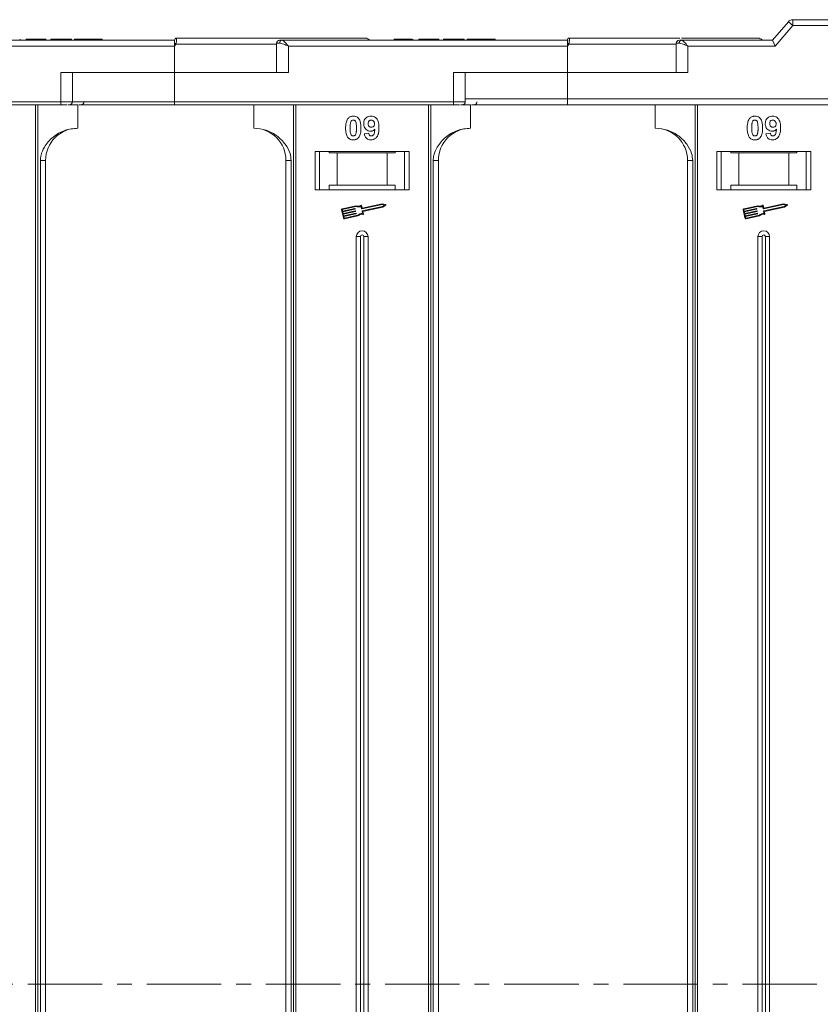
# Model space of a CAD drawing. Header units: millimetres. Extents: x -956 to 636, y -192 to 923.
# Tile 32 of 75: x 266 to 402, y 190 to 358. Entities that reach past the tile are written whole.
import ezdxf

# ---------------------------------------------------------------- set-up
doc = ezdxf.new("R2010")
doc.units = ezdxf.units.MM
doc.linetypes.add('CENTERX2', pattern=[20.32, 12.7, -2.54, 2.54, -2.54])

msp = doc.modelspace()

# ---------------------------------------------------------------- linework, layer by layer
at = {"color": 7, "linetype": 'Continuous', "lineweight": 15}
for p, q in [((397.579, 356.677), (397.579, 357.677)), ((450.119, 357.677), (397.579, 357.677)), ((396.82, 357.328), (394.119, 354.177)), ((394.579, 353.177), (397.579, 356.677)), ((397.579, 356.677), (396.82, 357.328)), ((397.579, 356.677), (450.119, 356.677)), ((265.76, 354.177), (265.76, 354.377)), ((266.786, 354.177), (266.786, 354.377)), ((266.786, 354.377), (267.747, 354.377)), ((267.747, 354.377), (267.747, 354.177)), ((267.747, 354.377), (269.863, 354.377)), ((269.863, 354.377), (269.863, 354.177)), ((269.863, 354.377), (270.183, 354.377)), ((270.183, 354.377), (270.183, 354.177)), ((271.017, 354.177), (271.017, 354.377)), ((271.017, 354.377), (274.542, 354.377)), ((274.542, 354.377), (274.542, 354.177)), ((275.055, 354.377), (275.055, 354.177)), ((277.434, 354.177), (277.434, 354.377)), ((279.799, 354.177), (279.799, 354.377)), ((292.469, 354.527), (292.469, 354.527)), ((329.555, 354.377), (329.555, 354.177)), ((331.1, 354.177), (331.1, 354.377)), ((332.651, 354.177), (332.651, 354.377)), ((332.76, 354.177), (332.76, 354.377)), ((333.786, 354.177), (333.786, 354.377)), ((333.786, 354.377), (334.747, 354.377)), ((334.747, 354.377), (334.747, 354.177)), ((334.747, 354.377), (336.863, 354.377)), ((336.863, 354.377), (336.863, 354.177)), ((336.863, 354.377), (337.183, 354.377)), ((337.183, 354.377), (337.183, 354.177)), ((338.017, 354.377), (341.542, 354.377)), ((338.017, 354.177), (338.017, 354.377)), ((341.542, 354.377), (341.542, 354.177)), ((342.055, 354.377), (342.055, 354.177)), ((344.434, 354.177), (344.434, 354.377)), ((346.799, 354.177), (346.799, 354.377)), ((359.469, 354.527), (359.469, 354.527)), ((292.119, 354.177), (243.413, 354.177)), ((244.531, 353.177), (292.119, 353.177)), ((292.119, 354.175), (292.119, 354.177)), ((292.353, 353.527), (292.119, 353.177)), ((292.119, 353.177), (292.119, 348.677)), ((309.531, 353.527), (292.353, 353.527)), ((309.531, 353.677), (309.531, 348.677)), ((310.04, 353.677), (309.531, 353.677)), ((359.119, 354.177), (310.413, 354.177)), ((311.531, 353.177), (359.119, 353.177)), ((311.531, 348.677), (311.531, 353.177)), ((359.119, 354.175), (359.119, 354.177)), ((359.353, 353.527), (359.119, 353.177)), ((359.119, 353.177), (359.119, 348.677)), ((377.682, 353.527), (359.353, 353.527)), ((377.682, 353.677), (377.682, 348.677)), ((378.191, 353.677), (377.682, 353.677)), ((394.119, 354.177), (378.564, 354.177)), ((379.682, 353.177), (394.579, 353.177)), ((379.682, 348.677), (379.682, 353.177)), ((394.119, 354.177), (394.579, 353.177)), ((272.707, 348.677), (272.707, 343.677)), ((292.119, 348.677), (272.707, 348.677)), ((274.707, 343.677), (274.707, 348.677)), ((292.119, 343.677), (292.119, 348.677)), ((292.119, 348.677), (311.531, 348.677)), ((339.707, 348.677), (339.707, 343.677)), ((359.119, 348.677), (339.707, 348.677)), ((341.707, 343.677), (341.707, 348.677)), ((359.119, 344.177), (359.119, 348.677)), ((359.119, 348.677), (379.682, 348.677)), ((272.707, 343.677), (225.119, 343.677)), ((225.119, 343.177), (272.707, 343.177)), ((268.407, 343.177), (268.407, 193.177)), ((268.826, 193.177), (268.826, 343.177)), ((272.707, 343.677), (272.707, 343.177)), ((274.707, 343.677), (272.707, 343.677)), ((273.914, 343.177), (275.619, 343.177)), ((292.119, 343.677), (274.707, 343.677)), ((275.619, 339.177), (275.619, 343.177)), ((339.707, 343.677), (292.119, 343.677)), ((292.119, 343.677), (292.119, 343.177)), ((292.119, 343.177), (339.707, 343.177)), ((305.619, 343.177), (305.619, 339.177)), ((312.412, 343.177), (312.412, 193.177)), ((312.831, 193.177), (312.831, 343.177)), ((335.407, 343.177), (335.407, 193.177)), ((335.826, 193.177), (335.826, 343.177)), ((339.707, 343.677), (339.707, 343.177)), ((341.707, 343.677), (339.707, 343.677)), ((340.914, 343.177), (342.619, 343.177)), ((359.119, 344.177), (341.707, 344.177)), ((342.619, 339.177), (342.619, 343.177)), ((450.119, 344.177), (359.119, 344.177)), ((359.119, 343.177), (359.119, 344.177)), ((450.119, 343.177), (359.119, 343.177)), ((374.119, 343.177), (374.119, 339.177)), ((380.912, 343.177), (380.912, 193.177)), ((381.331, 193.177), (381.331, 343.177)), ((324.478, 338.221), (325.247, 338.305)), ((392.978, 338.221), (393.747, 338.305)), ((332.119, 335.177), (316.119, 335.177)), ((316.119, 335.177), (316.119, 328.677)), ((316.869, 328.677), (316.869, 335.177)), ((318.505, 334.977), (318.505, 335.177)), ((318.505, 334.977), (319.869, 334.977)), ((319.869, 334.977), (319.869, 329.477)), ((328.369, 334.977), (319.869, 334.977)), ((328.369, 329.477), (328.369, 334.977)), ((328.369, 334.977), (329.733, 334.977)), ((329.733, 335.177), (329.733, 334.977)), ((331.369, 335.177), (331.369, 328.677)), ((332.119, 328.677), (332.119, 335.177)), ((400.619, 335.177), (384.619, 335.177)), ((384.619, 335.177), (384.619, 328.677)), ((385.369, 335.177), (385.369, 328.677)), ((387.005, 334.977), (387.005, 335.177)), ((388.369, 334.977), (387.005, 334.977)), ((388.369, 329.477), (388.369, 334.977)), ((396.869, 334.977), (388.369, 334.977)), ((396.869, 334.977), (396.869, 329.477)), ((398.233, 334.977), (396.869, 334.977)), ((398.233, 335.177), (398.233, 334.977)), ((399.869, 328.677), (399.869, 335.177)), ((400.619, 328.677), (400.619, 335.177)), ((269.234, 333.677), (269.234, 193.177)), ((270.119, 333.677), (269.234, 333.677)), ((270.119, 193.177), (270.119, 333.677)), ((311.119, 333.677), (312.005, 333.677)), ((311.119, 333.677), (311.119, 193.177)), ((312.005, 193.177), (312.005, 333.677)), ((336.234, 333.677), (336.234, 193.177)), ((337.119, 333.677), (336.234, 333.677)), ((337.119, 193.177), (337.119, 333.677)), ((379.619, 333.677), (380.505, 333.677)), ((379.619, 333.677), (379.619, 193.177)), ((380.505, 193.177), (380.505, 333.677)), ((319.869, 329.477), (318.505, 329.477)), ((318.505, 329.477), (318.505, 328.677)), ((328.369, 329.477), (319.869, 329.477)), ((329.733, 329.477), (328.369, 329.477)), ((329.733, 328.677), (329.733, 329.477)), ((387.005, 329.477), (388.369, 329.477)), ((387.005, 328.677), (387.005, 329.477)), ((388.369, 329.477), (396.869, 329.477)), ((396.869, 329.477), (398.233, 329.477)), ((398.233, 329.477), (398.233, 328.677)), ((316.119, 328.677), (332.119, 328.677)), ((384.619, 328.677), (400.619, 328.677)), ((323.037, 325.93), (320.759, 325.448)), ((323.026, 325.807), (320.783, 325.334)), ((324.012, 325.446), (323.918, 325.89)), ((324.102, 325.585), (324.014, 326)), ((327.508, 326.154), (324.046, 325.423)), ((324.119, 325.078), (327.58, 325.809)), ((327.507, 326.274), (324.137, 325.562)), ((328.108, 326.156), (327.507, 326.274)), ((327.95, 326.067), (327.508, 326.154)), ((327.58, 325.809), (327.95, 326.067)), ((327.628, 325.699), (328.13, 326.05)), ((391.537, 325.93), (389.259, 325.448)), ((391.526, 325.807), (389.283, 325.334)), ((392.512, 325.446), (392.418, 325.89)), ((392.602, 325.585), (392.514, 326)), ((396.008, 326.154), (392.546, 325.423)), ((392.619, 325.078), (396.08, 325.809)), ((396.007, 326.274), (392.637, 325.562)), ((396.608, 326.156), (396.007, 326.274)), ((396.45, 326.067), (396.008, 326.154)), ((396.08, 325.809), (396.45, 326.067)), ((396.128, 325.699), (396.63, 326.05)), ((320.623, 325.24), (320.914, 323.861)), ((320.738, 325.264), (320.786, 325.034)), ((320.786, 325.034), (322.869, 325.474)), ((322.893, 325.359), (320.81, 324.919)), ((320.81, 324.919), (320.871, 324.632)), ((320.871, 324.632), (322.954, 325.072)), ((322.978, 324.957), (320.895, 324.517)), ((320.895, 324.517), (320.956, 324.23)), ((320.956, 324.23), (323.039, 324.67)), ((323.063, 324.555), (320.98, 324.115)), ((320.98, 324.115), (321.029, 323.885)), ((321.098, 323.84), (323.341, 324.314)), ((321.123, 323.725), (323.401, 324.206)), ((322.903, 325.451), (322.916, 325.394)), ((322.988, 325.049), (323.001, 324.992)), ((323.073, 324.647), (323.086, 324.59)), ((324.19, 324.599), (324.096, 325.043)), ((324.23, 324.981), (327.628, 325.699)), ((324.324, 324.537), (324.23, 324.981)), ((389.123, 325.24), (389.414, 323.861)), ((389.238, 325.264), (389.286, 325.034)), ((389.286, 325.034), (391.369, 325.474)), ((391.393, 325.359), (389.31, 324.919)), ((389.31, 324.919), (389.371, 324.632)), ((389.371, 324.632), (391.454, 325.072)), ((391.478, 324.957), (389.395, 324.517)), ((389.395, 324.517), (389.456, 324.23)), ((389.456, 324.23), (391.539, 324.67)), ((391.563, 324.555), (389.48, 324.115)), ((389.48, 324.115), (389.529, 323.885)), ((389.598, 323.84), (391.841, 324.314)), ((389.623, 323.725), (391.901, 324.206)), ((391.403, 325.451), (391.416, 325.394)), ((391.488, 325.049), (391.501, 324.992)), ((391.573, 324.647), (391.586, 324.59)), ((392.69, 324.599), (392.596, 325.043)), ((392.73, 324.981), (396.128, 325.699)), ((392.824, 324.537), (392.73, 324.981)), ((323.119, 320.677), (323.119, 193.177)), ((323.119, 320.677), (323.834, 320.677)), ((323.834, 320.677), (323.834, 193.177)), ((324.404, 193.177), (324.404, 320.677)), ((325.119, 320.677), (324.404, 320.677)), ((325.119, 193.177), (325.119, 320.677)), ((391.619, 320.677), (391.619, 193.177)), ((391.619, 320.677), (392.334, 320.677)), ((392.334, 320.677), (392.334, 193.177)), ((392.904, 193.177), (392.904, 320.677)), ((393.619, 320.677), (392.904, 320.677)), ((393.619, 193.177), (393.619, 320.677)), ((268.407, 193.177), (268.407, 43.177)), ((268.826, 43.177), (268.826, 193.177)), ((269.234, 193.177), (269.234, 52.677)), ((270.119, 52.677), (270.119, 193.177)), ((311.119, 193.177), (311.119, 52.677)), ((312.005, 52.677), (312.005, 193.177)), ((312.412, 193.177), (312.412, 43.177)), ((312.831, 43.177), (312.831, 193.177)), ((323.119, 193.177), (323.119, 65.677)), ((323.834, 193.177), (323.834, 65.677)), ((324.404, 65.677), (324.404, 193.177)), ((325.119, 65.677), (325.119, 193.177)), ((335.407, 193.177), (335.407, 43.177)), ((335.826, 43.177), (335.826, 193.177)), ((336.234, 193.177), (336.234, 52.677)), ((337.119, 52.677), (337.119, 193.177)), ((379.619, 193.177), (379.619, 52.677)), ((380.505, 52.677), (380.505, 193.177)), ((380.912, 193.177), (380.912, 43.177)), ((381.331, 43.177), (381.331, 193.177)), ((391.619, 193.177), (391.619, 65.677)), ((392.334, 193.177), (392.334, 65.677)), ((392.904, 65.677), (392.904, 193.177)), ((393.619, 65.677), (393.619, 193.177))]:
    msp.add_line(p, q, dxfattribs=at)
at = {"color": 1, "linetype": 'CENTERX2', "lineweight": 13}
msp.add_line((462.649, 193.177), (-375.434, 193.177), dxfattribs=at)
at = {"color": 7, "linetype": 'Continuous', "lineweight": 15}
for centre, radius, start, end in [((397.579, 356.677), 1, 90, 139.39871), ((292.469, 354.177), 0.35, 89.99809, 179.99959), ((324.619, 353.527), 1, 41.2946, 90), ((359.469, 354.177), 0.35, 89.99809, 179.99959), ((391.619, 353.527), 1, 41.2946, 90), ((256.575, 286.6), 75.89, 61.87179, 62.07191), ((310.031, 353.677), 0.5, 90, 180), ((310.487, 353.732), 0.451, 99.5202, 187.08135), ((323.575, 286.6), 75.89, 61.87179, 62.07191), ((378.182, 353.677), 0.5, 90, 180), ((378.639, 353.732), 0.451, 99.5202, 187.08135), ((274.207, 343.677), 0.5, 270, 0), ((276.191, 343.677), 0.5, 270, 0), ((341.207, 343.677), 0.5, 270, 0), ((343.191, 343.677), 0.5, 270, 0), ((275.619, 333.677), 5.5, 90, 180), ((305.619, 333.677), 5.5, 0, 90), ((342.619, 333.677), 5.5, 90, 180), ((374.119, 333.677), 5.5, 0, 90), ((323.391, 326.728), 0.99, 248.37041, 302.16635), ((323.391, 326.728), 0.873, 246.11204, 307.44471), ((323.957, 325.988), 0.0587, 11.9297, 127.44471), ((328.097, 326.099), 0.0587, 304.95116, 78.90824), ((391.891, 326.728), 0.99, 248.37041, 302.16635), ((391.891, 326.728), 0.873, 246.11204, 307.44471), ((392.457, 325.988), 0.0587, 11.9297, 127.44471), ((396.597, 326.099), 0.0587, 304.95116, 78.90824), ((320.795, 325.276), 0.176, 101.9297, 191.9297), ((320.795, 325.276), 0.0587, 101.9297, 191.9297), ((322.875, 325.445), 0.0294, 11.9297, 101.9297), ((322.887, 325.388), 0.0294, 281.9297, 11.9297), ((322.96, 325.043), 0.0294, 11.9297, 101.9297), ((322.972, 324.986), 0.0294, 281.9297, 11.9297), ((323.045, 324.641), 0.0294, 11.9297, 101.9297), ((323.057, 324.584), 0.0294, 281.9297, 11.9297), ((324.047, 323.619), 0.99, 81.69305, 135.48899), ((324.047, 323.619), 0.873, 76.41469, 137.74736), ((324.04, 325.452), 0.0294, 191.9297, 281.9297), ((324.125, 325.049), 0.0294, 101.9297, 191.9297), ((324.131, 325.591), 0.0294, 191.9297, 281.9297), ((324.266, 324.525), 0.0587, 256.41469, 11.9297), ((389.295, 325.276), 0.176, 101.9297, 191.9297), ((389.295, 325.276), 0.0587, 101.9297, 191.9297), ((391.375, 325.445), 0.0294, 11.9297, 101.9297), ((391.387, 325.388), 0.0294, 281.9297, 11.9297), ((391.46, 325.043), 0.0294, 11.9297, 101.9297), ((391.472, 324.986), 0.0294, 281.9297, 11.9297), ((391.545, 324.641), 0.0294, 11.9297, 101.9297), ((391.557, 324.584), 0.0294, 281.9297, 11.9297), ((392.547, 323.619), 0.99, 81.69305, 135.48899), ((392.547, 323.619), 0.873, 76.41469, 137.74736), ((392.54, 325.452), 0.0294, 191.9297, 281.9297), ((392.625, 325.049), 0.0294, 101.9297, 191.9297), ((392.631, 325.591), 0.0294, 191.9297, 281.9297), ((392.766, 324.525), 0.0587, 256.41469, 11.9297), ((321.086, 323.897), 0.176, 191.9297, 281.9297), ((321.086, 323.897), 0.0587, 191.9297, 281.9297), ((389.586, 323.897), 0.176, 191.9297, 281.9297), ((389.586, 323.897), 0.0587, 191.9297, 281.9297), ((324.119, 320.677), 1, 0, 180), ((324.119, 320.677), 0.285, 0, 180), ((392.619, 320.677), 1, 0, 180), ((392.619, 320.677), 0.285, 0, 180)]:
    msp.add_arc(centre, radius, start, end, dxfattribs=at)
for points, knots in [([(277.434, 354.377), (277.3, 354.377), (276.897, 354.377), (276.236, 354.377), (275.615, 354.377), (275.19, 354.377), (275.064, 354.377), (275.057, 354.377), (275.055, 354.377)], [0, 0, 0, 0, 0.1021706, 0.3092201, 0.51365, 0.6922749, 0.9324126, 1, 1, 1, 1]), ([(279.799, 354.377), (279.795, 354.377), (279.785, 354.377), (279.643, 354.377), (279.251, 354.377), (278.677, 354.377), (278.038, 354.377), (277.616, 354.377), (277.434, 354.377)], [0, 0, 0, 0, 0.1018882, 0.3073435, 0.4929627, 0.6786474, 0.8607914, 1, 1, 1, 1]), ([(292.469, 354.527), (292.469, 354.52), (292.47, 354.506), (292.469, 354.404), (292.467, 354.258), (292.456, 354.074), (292.436, 353.892), (292.407, 353.705), (292.37, 353.583), (292.353, 353.527)], [0, 0, 0, 0, 0.1718456, 0.312445, 0.4991009, 0.6298393, 0.7575038, 0.8890244, 1, 1, 1, 1]), ([(324.619, 354.527), (324.573, 354.527), (324.48, 354.527), (323.709, 354.527), (322.543, 354.527), (321.071, 354.527), (319.423, 354.527), (317.484, 354.527), (314.527, 354.527), (311.093, 354.527), (307.316, 354.527), (304.08, 354.527), (300.437, 354.527), (296.448, 354.527), (293.782, 354.527), (292.469, 354.527)], [0, 0, 0, 0, 0.0777263, 0.157824, 0.2401354, 0.3044544, 0.368763, 0.4344301, 0.5000865, 0.631237, 0.695556, 0.7598647, 0.8421852, 0.9222807, 1, 1, 1, 1]), ([(331.1, 354.377), (330.966, 354.377), (330.662, 354.377), (330.21, 354.377), (329.851, 354.377), (329.597, 354.377), (329.571, 354.377), (329.555, 354.377)], [0, 0, 0, 0, 0.1552919, 0.3531453, 0.543243, 0.704067, 1, 1, 1, 1]), ([(332.651, 354.377), (332.597, 354.377), (332.489, 354.377), (332.185, 354.377), (331.72, 354.377), (331.333, 354.377), (331.1, 354.377)], [0, 0, 0, 0, 0.2064605, 0.4135145, 0.6452106, 1, 1, 1, 1]), ([(344.434, 354.377), (344.3, 354.377), (343.897, 354.377), (343.236, 354.377), (342.615, 354.377), (342.19, 354.377), (342.064, 354.377), (342.057, 354.377), (342.055, 354.377)], [0, 0, 0, 0, 0.1021706, 0.3092201, 0.51365, 0.6922749, 0.9324126, 1, 1, 1, 1]), ([(346.799, 354.377), (346.795, 354.377), (346.785, 354.377), (346.643, 354.377), (346.251, 354.377), (345.677, 354.377), (345.038, 354.377), (344.616, 354.377), (344.434, 354.377)], [0, 0, 0, 0, 0.1018882, 0.3073435, 0.4929627, 0.6786474, 0.8607914, 1, 1, 1, 1]), ([(359.469, 354.527), (359.469, 354.52), (359.47, 354.506), (359.469, 354.404), (359.467, 354.258), (359.456, 354.074), (359.436, 353.892), (359.407, 353.705), (359.37, 353.583), (359.353, 353.527)], [0, 0, 0, 0, 0.1718456, 0.312445, 0.4991009, 0.6298393, 0.7575038, 0.8890244, 1, 1, 1, 1]), ([(378.281, 354.527), (377.892, 354.527), (376.678, 354.527), (374.299, 354.527), (371.086, 354.527), (367.435, 354.527), (363.448, 354.527), (360.782, 354.527), (359.469, 354.527)], [0, 0, 0, 0, 0.0761662, 0.2372998, 0.3984073, 0.6046388, 0.8052959, 1, 1, 1, 1]), ([(391.619, 354.527), (391.573, 354.527), (391.48, 354.527), (390.709, 354.527), (389.543, 354.527), (388.071, 354.527), (386.425, 354.527), (384.477, 354.527), (381.98, 354.527), (379.83, 354.527), (378.567, 354.527)], [0, 0, 0, 0, 0.1309531, 0.2659015, 0.4045794, 0.5129439, 0.6212909, 0.7319266, 0.8425444, 1, 1, 1, 1]), ([(292.119, 353.651), (292.119, 353.744), (292.119, 353.929), (292.119, 354.091), (292.119, 354.121), (292.119, 354.13)], [0, 0, 0, 0, 0.412717, 0.8254516, 1, 1, 1, 1]), ([(311.531, 353.177), (311.261, 353.293), (310.843, 353.474), (310.344, 353.645), (310.135, 353.667), (310.04, 353.677)], [0, 0, 0, 0, 0.49841293, 0.77292805, 1, 1, 1, 1]), ([(310.413, 354.177), (310.48, 354.16), (310.624, 354.124), (310.903, 353.874), (311.213, 353.544), (311.425, 353.3), (311.531, 353.177)], [0, 0, 0, 0, 0.2343588, 0.4982155, 0.7484812, 1, 1, 1, 1]), ([(359.119, 353.651), (359.119, 353.744), (359.119, 353.929), (359.119, 354.091), (359.119, 354.121), (359.119, 354.13)], [0, 0, 0, 0, 0.412717, 0.8254516, 1, 1, 1, 1]), ([(379.682, 353.177), (379.413, 353.293), (378.994, 353.474), (378.496, 353.645), (378.286, 353.667), (378.191, 353.677)], [0, 0, 0, 0, 0.4984129, 0.772928, 1, 1, 1, 1]), ([(378.564, 354.177), (378.447, 354.177), (378.321, 354.177), (378.287, 354.177), (378.284, 354.177)], [0, 0, 0, 0, 0.93147, 1, 1, 1, 1]), ([(378.564, 354.177), (378.632, 354.16), (378.776, 354.124), (379.055, 353.874), (379.365, 353.544), (379.576, 353.299), (379.682, 353.177)], [0, 0, 0, 0, 0.2343503, 0.4981953, 0.748869, 1, 1, 1, 1]), ([(272.707, 343.177), (272.851, 343.177), (273.144, 343.177), (273.506, 343.177), (273.676, 343.177), (273.739, 343.177)], [0, 0, 0, 0, 0.3748158, 0.7664972, 1, 1, 1, 1]), ([(275.767, 343.177), (276.155, 343.177), (277.495, 343.177), (280.242, 343.177), (283.967, 343.177), (288.054, 343.177), (290.778, 343.177), (292.119, 343.177)], [0, 0, 0, 0, 0.0792642, 0.2739294, 0.5229011, 0.7650927, 1, 1, 1, 1]), ([(339.707, 343.177), (339.851, 343.177), (340.144, 343.177), (340.506, 343.177), (340.676, 343.177), (340.739, 343.177)], [0, 0, 0, 0, 0.3748158, 0.7664972, 1, 1, 1, 1]), ([(359.119, 343.177), (357.798, 343.177), (355.115, 343.177), (351.091, 343.177), (347.421, 343.177), (344.631, 343.177), (343.231, 343.177), (342.767, 343.177)], [0, 0, 0, 0, 0.2309632, 0.4690891, 0.7139221, 0.9052997, 1, 1, 1, 1]), ([(321.694, 340.822), (321.739, 340.872), (321.829, 340.974), (321.998, 341.09), (322.186, 341.173), (322.356, 341.211), (322.497, 341.226), (322.57, 341.227), (322.606, 341.228)], [0, 0, 0, 0, 0.1937762, 0.3936, 0.5878635, 0.7889077, 0.894169, 1, 1, 1, 1]), ([(322.606, 341.228), (322.742, 341.218), (323.014, 341.198), (323.366, 340.999), (323.637, 340.706), (323.889, 340.105), (323.903, 339.582), (323.914, 339.196)], [0, 0, 0, 0, 0.147566, 0.2966882, 0.4312776, 0.580404, 1, 1, 1, 1]), ([(324.376, 339.924), (324.383, 340.058), (324.399, 340.328), (324.566, 340.708), (324.846, 341.004), (325.217, 341.198), (325.491, 341.218), (325.634, 341.228)], [0, 0, 0, 0, 0.1979267, 0.3977284, 0.5974133, 0.7905838, 1, 1, 1, 1]), ([(325.634, 341.228), (325.769, 341.218), (326.041, 341.196), (326.401, 340.994), (326.692, 340.689), (326.932, 340.154), (326.987, 339.645), (326.99, 339.29), (326.991, 339.231)], [0, 0, 0, 0, 0.148288, 0.2977445, 0.4437132, 0.6077915, 0.9347078, 1, 1, 1, 1]), ([(390.194, 340.822), (390.239, 340.872), (390.329, 340.974), (390.498, 341.09), (390.686, 341.173), (390.856, 341.211), (390.997, 341.226), (391.07, 341.227), (391.106, 341.228)], [0, 0, 0, 0, 0.1937762, 0.3936, 0.5878635, 0.7889077, 0.894169, 1, 1, 1, 1]), ([(391.106, 341.228), (391.242, 341.218), (391.514, 341.198), (391.866, 340.999), (392.137, 340.706), (392.389, 340.105), (392.403, 339.582), (392.414, 339.196)], [0, 0, 0, 0, 0.147566, 0.2966882, 0.4312776, 0.580404, 1, 1, 1, 1]), ([(392.876, 339.924), (392.883, 340.058), (392.899, 340.328), (393.066, 340.708), (393.346, 341.004), (393.717, 341.198), (393.991, 341.218), (394.134, 341.228)], [0, 0, 0, 0, 0.1979267, 0.3977284, 0.5974133, 0.7905838, 1, 1, 1, 1]), ([(394.134, 341.228), (394.269, 341.218), (394.541, 341.196), (394.901, 340.994), (395.192, 340.689), (395.432, 340.154), (395.487, 339.645), (395.49, 339.29), (395.491, 339.231)], [0, 0, 0, 0, 0.148288, 0.2977445, 0.4437132, 0.6077915, 0.9347078, 1, 1, 1, 1]), ([(321.299, 339.204), (321.301, 339.338), (321.306, 339.641), (321.378, 340.17), (321.519, 340.592), (321.677, 340.799), (321.694, 340.822)], [0, 0, 0, 0, 0.2367308, 0.5375555, 0.9496679, 1, 1, 1, 1]), ([(321.691, 337.588), (321.652, 337.642), (321.573, 337.752), (321.465, 337.989), (321.374, 338.296), (321.325, 338.633), (321.302, 338.937), (321.3, 339.115), (321.299, 339.204)], [0, 0, 0, 0, 0.11844057, 0.2393457, 0.45959323, 0.68492476, 0.84223987, 1, 1, 1, 1]), ([(322.068, 339.204), (322.068, 339.271), (322.069, 339.404), (322.075, 339.585), (322.085, 339.746), (322.099, 339.888), (322.118, 340.03), (322.142, 340.122), (322.154, 340.169)], [0, 0, 0, 0, 0.2059417, 0.4119594, 0.558149, 0.7045024, 0.8518015, 1, 1, 1, 1]), ([(322.606, 337.844), (322.538, 337.852), (322.428, 337.865), (322.3, 337.953), (322.195, 338.106), (322.103, 338.38), (322.074, 338.77), (322.07, 339.059), (322.068, 339.204)], [0, 0, 0, 0, 0.1253702, 0.2022903, 0.2791788, 0.4647576, 0.7305818, 1, 1, 1, 1]), ([(322.154, 340.169), (322.177, 340.238), (322.215, 340.35), (322.323, 340.476), (322.447, 340.542), (322.546, 340.559), (322.6, 340.561), (322.606, 340.562)], [0, 0, 0, 0, 0.33480351, 0.54256063, 0.75038199, 0.9707212, 1, 1, 1, 1]), ([(322.606, 340.562), (322.663, 340.556), (322.765, 340.546), (322.897, 340.47), (323.01, 340.322), (323.106, 340.047), (323.14, 339.655), (323.143, 339.355), (323.145, 339.204)], [0, 0, 0, 0, 0.10461361, 0.18881412, 0.27351189, 0.44412695, 0.71948087, 1, 1, 1, 1]), ([(323.145, 339.204), (323.144, 339.137), (323.143, 339.004), (323.138, 338.823), (323.127, 338.662), (323.113, 338.519), (323.095, 338.376), (323.071, 338.283), (323.059, 338.236)], [0, 0, 0, 0, 0.2052705, 0.4106164, 0.5571497, 0.7038442, 0.8514711, 1, 1, 1, 1]), ([(323.914, 339.196), (323.912, 339.063), (323.907, 338.759), (323.836, 338.241), (323.697, 337.821), (323.541, 337.613), (323.518, 337.583)], [0, 0, 0, 0, 0.2372812, 0.5385907, 0.9326774, 1, 1, 1, 1]), ([(325.557, 338.664), (325.422, 338.676), (325.15, 338.701), (324.799, 338.918), (324.532, 339.223), (324.393, 339.578), (324.381, 339.819), (324.376, 339.924)], [0, 0, 0, 0, 0.2101886, 0.42177326, 0.62360346, 0.83703437, 1, 1, 1, 1]), ([(325.145, 339.963), (325.149, 340.05), (325.155, 340.188), (325.23, 340.367), (325.339, 340.474), (325.482, 340.548), (325.589, 340.557), (325.649, 340.562)], [0, 0, 0, 0, 0.29132017, 0.46553926, 0.64163153, 0.79866396, 1, 1, 1, 1]), ([(325.687, 339.331), (325.62, 339.337), (325.494, 339.348), (325.331, 339.441), (325.219, 339.573), (325.154, 339.753), (325.148, 339.885), (325.145, 339.963)], [0, 0, 0, 0, 0.2139369, 0.3980753, 0.5830907, 0.7516657, 1, 1, 1, 1]), ([(326.991, 339.231), (326.988, 339.097), (326.979, 338.696), (326.889, 338.14), (326.61, 337.632), (326.264, 337.329), (325.894, 337.191), (325.66, 337.181), (325.576, 337.177)], [0, 0, 0, 0, 0.1423372, 0.4291269, 0.5899433, 0.7512055, 0.9098946, 1, 1, 1, 1]), ([(325.649, 340.562), (325.717, 340.554), (325.854, 340.54), (326.028, 340.423), (326.156, 340.265), (326.214, 340.082), (326.219, 339.962), (326.222, 339.906)], [0, 0, 0, 0, 0.2079545, 0.4204057, 0.6273197, 0.8277075, 1, 1, 1, 1]), ([(326.222, 339.906), (326.217, 339.827), (326.21, 339.694), (326.123, 339.525), (326.003, 339.415), (325.853, 339.342), (325.743, 339.334), (325.687, 339.331)], [0, 0, 0, 0, 0.2673945, 0.4472142, 0.6271221, 0.8130653, 1, 1, 1, 1]), ([(389.799, 339.204), (389.801, 339.338), (389.806, 339.641), (389.878, 340.17), (390.019, 340.592), (390.177, 340.799), (390.194, 340.822)], [0, 0, 0, 0, 0.2367308, 0.5375555, 0.9496679, 1, 1, 1, 1]), ([(390.191, 337.588), (390.152, 337.642), (390.073, 337.752), (389.965, 337.989), (389.874, 338.296), (389.825, 338.633), (389.802, 338.937), (389.8, 339.115), (389.799, 339.204)], [0, 0, 0, 0, 0.11844057, 0.2393457, 0.45959323, 0.68492476, 0.84223987, 1, 1, 1, 1]), ([(390.568, 339.204), (390.568, 339.271), (390.569, 339.404), (390.575, 339.585), (390.585, 339.746), (390.599, 339.888), (390.618, 340.03), (390.642, 340.122), (390.654, 340.169)], [0, 0, 0, 0, 0.2059417, 0.4119594, 0.558149, 0.7045024, 0.8518015, 1, 1, 1, 1]), ([(391.106, 337.844), (391.038, 337.852), (390.928, 337.865), (390.8, 337.953), (390.695, 338.106), (390.603, 338.38), (390.574, 338.77), (390.57, 339.059), (390.568, 339.204)], [0, 0, 0, 0, 0.1253702, 0.2022903, 0.2791788, 0.4647576, 0.7305818, 1, 1, 1, 1]), ([(390.654, 340.169), (390.677, 340.238), (390.715, 340.35), (390.823, 340.476), (390.947, 340.542), (391.046, 340.559), (391.1, 340.561), (391.106, 340.562)], [0, 0, 0, 0, 0.33480351, 0.54256063, 0.75038199, 0.9707212, 1, 1, 1, 1]), ([(391.106, 340.562), (391.163, 340.556), (391.265, 340.546), (391.397, 340.47), (391.51, 340.322), (391.606, 340.047), (391.64, 339.655), (391.643, 339.355), (391.645, 339.204)], [0, 0, 0, 0, 0.10461361, 0.18881412, 0.27351189, 0.44412695, 0.71948087, 1, 1, 1, 1]), ([(391.645, 339.204), (391.644, 339.137), (391.643, 339.004), (391.638, 338.823), (391.627, 338.662), (391.613, 338.519), (391.595, 338.376), (391.571, 338.283), (391.559, 338.236)], [0, 0, 0, 0, 0.2052705, 0.4106164, 0.5571497, 0.7038442, 0.8514711, 1, 1, 1, 1]), ([(392.414, 339.196), (392.412, 339.063), (392.407, 338.759), (392.336, 338.241), (392.197, 337.821), (392.041, 337.613), (392.018, 337.583)], [0, 0, 0, 0, 0.2372812, 0.5385907, 0.9326774, 1, 1, 1, 1]), ([(394.057, 338.664), (393.922, 338.676), (393.65, 338.701), (393.299, 338.918), (393.032, 339.223), (392.893, 339.578), (392.881, 339.819), (392.876, 339.924)], [0, 0, 0, 0, 0.2101886, 0.42177326, 0.62360346, 0.83703437, 1, 1, 1, 1]), ([(393.645, 339.963), (393.649, 340.05), (393.655, 340.188), (393.73, 340.367), (393.839, 340.474), (393.982, 340.548), (394.089, 340.557), (394.149, 340.562)], [0, 0, 0, 0, 0.29132017, 0.46553926, 0.64163153, 0.79866396, 1, 1, 1, 1]), ([(394.187, 339.331), (394.12, 339.337), (393.994, 339.348), (393.831, 339.441), (393.719, 339.573), (393.654, 339.753), (393.648, 339.885), (393.645, 339.963)], [0, 0, 0, 0, 0.2139369, 0.3980753, 0.5830907, 0.7516657, 1, 1, 1, 1]), ([(395.491, 339.231), (395.488, 339.097), (395.479, 338.696), (395.389, 338.14), (395.11, 337.632), (394.764, 337.329), (394.394, 337.191), (394.16, 337.181), (394.076, 337.177)], [0, 0, 0, 0, 0.1423372, 0.4291269, 0.5899433, 0.7512055, 0.9098946, 1, 1, 1, 1]), ([(394.149, 340.562), (394.217, 340.554), (394.354, 340.54), (394.528, 340.423), (394.656, 340.265), (394.714, 340.082), (394.719, 339.962), (394.722, 339.906)], [0, 0, 0, 0, 0.2079545, 0.4204057, 0.6273197, 0.8277075, 1, 1, 1, 1]), ([(394.722, 339.906), (394.717, 339.827), (394.71, 339.694), (394.623, 339.525), (394.503, 339.415), (394.353, 339.342), (394.243, 339.334), (394.187, 339.331)], [0, 0, 0, 0, 0.2673945, 0.4472142, 0.6271221, 0.8130653, 1, 1, 1, 1]), ([(275.619, 339.177), (274.859, 339.101), (273.339, 338.948), (271.317, 337.758), (269.985, 336.207), (269.325, 334.763), (269.258, 333.971), (269.234, 333.677)], [0, 0, 0, 0, 0.2490962, 0.4982428, 0.745205, 0.90541, 1, 1, 1, 1]), ([(312.005, 333.677), (311.961, 334.068), (311.85, 335.066), (311.026, 336.52), (309.656, 337.933), (307.791, 338.97), (306.34, 339.108), (305.619, 339.177)], [0, 0, 0, 0, 0.12571337, 0.32127574, 0.5244662, 0.76348402, 1, 1, 1, 1]), ([(322.606, 337.177), (322.54, 337.179), (322.405, 337.184), (322.207, 337.227), (322.016, 337.305), (321.872, 337.404), (321.765, 337.502), (321.716, 337.559), (321.691, 337.588)], [0, 0, 0, 0, 0.1926347, 0.388697, 0.5820148, 0.7830443, 0.8909593, 1, 1, 1, 1]), ([(323.059, 338.236), (323.036, 338.167), (322.998, 338.056), (322.89, 337.93), (322.769, 337.864), (322.669, 337.846), (322.615, 337.844), (322.606, 337.844)], [0, 0, 0, 0, 0.3336776, 0.5404125, 0.7472639, 0.9612091, 1, 1, 1, 1]), ([(323.518, 337.583), (323.474, 337.533), (323.384, 337.431), (323.215, 337.315), (323.026, 337.232), (322.857, 337.194), (322.715, 337.179), (322.643, 337.178), (322.606, 337.177)], [0, 0, 0, 0, 0.1937693, 0.3935642, 0.587886, 0.7891312, 0.8942826, 1, 1, 1, 1]), ([(325.576, 337.177), (325.44, 337.188), (325.194, 337.208), (324.881, 337.39), (324.638, 337.67), (324.524, 337.968), (324.488, 338.167), (324.478, 338.221)], [0, 0, 0, 0, 0.2427882, 0.4388655, 0.6348012, 0.9009361, 1, 1, 1, 1]), ([(325.247, 338.305), (325.261, 338.225), (325.281, 338.102), (325.371, 337.958), (325.476, 337.881), (325.583, 337.848), (325.649, 337.845), (325.674, 337.844)], [0, 0, 0, 0, 0.3447142, 0.5290593, 0.7142089, 0.8921959, 1, 1, 1, 1]), ([(326.28, 338.999), (326.234, 338.95), (326.14, 338.851), (325.993, 338.763), (325.867, 338.711), (325.768, 338.683), (325.664, 338.668), (325.593, 338.665), (325.557, 338.664)], [0, 0, 0, 0, 0.24349124, 0.49626585, 0.61820988, 0.7417038, 0.87015842, 1, 1, 1, 1]), ([(325.674, 337.844), (325.728, 337.849), (325.837, 337.86), (325.988, 337.959), (326.129, 338.129), (326.239, 338.491), (326.263, 338.792), (326.28, 338.999)], [0, 0, 0, 0, 0.1120155, 0.2243547, 0.3677679, 0.565827, 1, 1, 1, 1]), ([(342.619, 339.177), (341.859, 339.101), (340.339, 338.948), (338.317, 337.758), (336.985, 336.207), (336.325, 334.763), (336.258, 333.971), (336.234, 333.677)], [0, 0, 0, 0, 0.2490962, 0.4982428, 0.745205, 0.90541, 1, 1, 1, 1]), ([(380.505, 333.677), (380.461, 334.068), (380.35, 335.066), (379.526, 336.52), (378.156, 337.933), (376.291, 338.97), (374.84, 339.108), (374.119, 339.177)], [0, 0, 0, 0, 0.12571337, 0.32127574, 0.5244662, 0.76348402, 1, 1, 1, 1]), ([(391.106, 337.177), (391.04, 337.179), (390.905, 337.184), (390.707, 337.227), (390.516, 337.305), (390.372, 337.404), (390.265, 337.502), (390.216, 337.559), (390.191, 337.588)], [0, 0, 0, 0, 0.1926347, 0.388697, 0.5820148, 0.7830443, 0.8909593, 1, 1, 1, 1]), ([(391.559, 338.236), (391.536, 338.167), (391.498, 338.056), (391.39, 337.93), (391.269, 337.864), (391.169, 337.846), (391.115, 337.844), (391.106, 337.844)], [0, 0, 0, 0, 0.3336776, 0.5404125, 0.7472639, 0.9612091, 1, 1, 1, 1]), ([(392.018, 337.583), (391.974, 337.533), (391.884, 337.431), (391.715, 337.315), (391.526, 337.232), (391.357, 337.194), (391.215, 337.179), (391.143, 337.178), (391.106, 337.177)], [0, 0, 0, 0, 0.1937693, 0.3935642, 0.587886, 0.7891312, 0.8942826, 1, 1, 1, 1]), ([(394.076, 337.177), (393.94, 337.188), (393.694, 337.208), (393.381, 337.39), (393.138, 337.67), (393.024, 337.968), (392.988, 338.167), (392.978, 338.221)], [0, 0, 0, 0, 0.2427882, 0.4388655, 0.6348012, 0.9009361, 1, 1, 1, 1]), ([(393.747, 338.305), (393.761, 338.225), (393.781, 338.102), (393.871, 337.958), (393.976, 337.881), (394.083, 337.848), (394.149, 337.845), (394.174, 337.844)], [0, 0, 0, 0, 0.3447142, 0.5290593, 0.7142089, 0.8921959, 1, 1, 1, 1]), ([(394.78, 338.999), (394.734, 338.95), (394.64, 338.851), (394.493, 338.763), (394.367, 338.711), (394.268, 338.683), (394.164, 338.668), (394.093, 338.665), (394.057, 338.664)], [0, 0, 0, 0, 0.24349124, 0.49626585, 0.61820988, 0.7417038, 0.87015842, 1, 1, 1, 1]), ([(394.174, 337.844), (394.228, 337.849), (394.337, 337.86), (394.488, 337.959), (394.629, 338.129), (394.739, 338.491), (394.763, 338.792), (394.78, 338.999)], [0, 0, 0, 0, 0.1120155, 0.2243547, 0.3677679, 0.565827, 1, 1, 1, 1])]:
    msp.add_open_spline(points, degree=3, knots=knots, dxfattribs=at)
for points in [[(292.119, 353.177), (292.119, 353.26), (292.119, 353.425), (292.119, 353.576), (292.119, 353.651)], [(310.031, 354.177), (310.048, 354.177), (310.083, 354.177), (310.303, 354.177), (310.413, 354.177)], [(359.119, 353.177), (359.119, 353.26), (359.119, 353.425), (359.119, 353.576), (359.119, 353.651)]]:
    msp.add_open_spline(points, degree=3, dxfattribs=at)

doc.saveas('drawing.dxf')
